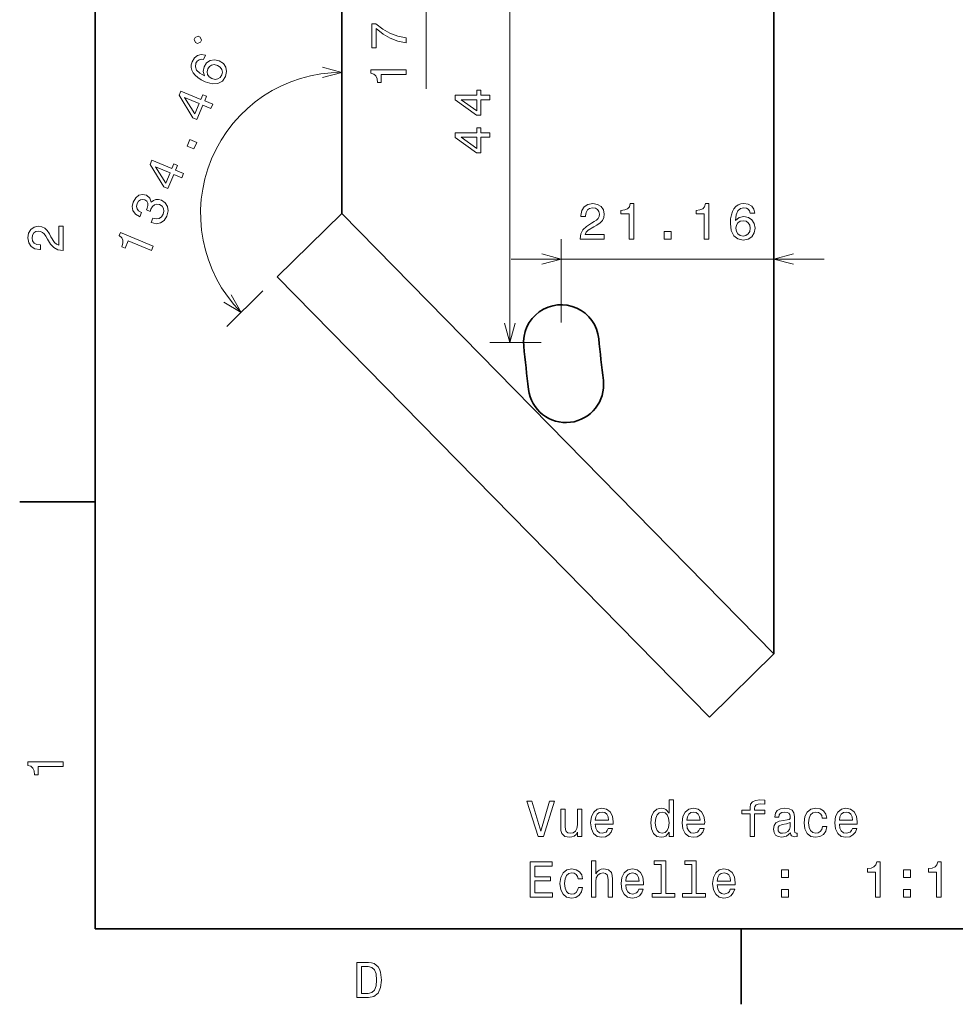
# Model space of a CAD drawing. Extents: x 0 to 297, y 0 to 210.
# Tile 1 of 8: x 2 to 96, y 2 to 100. Entities that reach past the tile are written whole.
import ezdxf

# ---------------------------------------------------------------- set-up
doc = ezdxf.new("R2010")
doc.units = 0

msp = doc.modelspace()

# ---------------------------------------------------------------- linework, layer by layer
at = {"color": 7, "lineweight": 35}
for p, q in [((10, 200), (10, 10)), ((34.547295, 134.296295), (34.547295, 81.186737)), ((77.547302, 37.372173), (77.547302, 134.296295)), ((71.123909, 31.068199), (28.123909, 74.882767)), ((10, 10), (287, 10))]:
    msp.add_line(p, q, dxfattribs=at)
at = {"color": 7, "lineweight": 13}
for p, q in [((42.949783, 93.605904), (42.949783, 134.296295)), ((51.266296, 68.361107), (51.266296, 112.361107)), ((77.547302, 37.372173), (34.547295, 81.186737)), ((51.38884, 76.65229), (82.547302, 76.65229))]:
    msp.add_line(p, q, dxfattribs=at)
at = {"color": 7, "lineweight": 35, "ltscale": 0.225}
for p, q in [((28.123909, 74.882767), (34.547295, 81.186737)), ((71.123909, 31.068199), (77.547302, 37.372173))]:
    msp.add_line(p, q, dxfattribs=at)
at = {"color": 7, "lineweight": 13, "ltscale": 0.20728}
msp.add_line((56.38884, 70.361107), (56.38884, 78.65229), dxfattribs=at)
at = {"color": 7, "lineweight": 13, "ltscale": 0.126152}
msp.add_line((26.696487, 73.48188), (23.095055, 69.947411), dxfattribs=at)
at = {"color": 7, "lineweight": 13, "ltscale": 0.128064}
msp.add_line((54.38884, 68.361107), (49.266296, 68.361107), dxfattribs=at)
at = {"color": 7, "lineweight": 35, "ltscale": 0.1875}
for p, q in [((10, 52.5), (2.5, 52.5)), ((74.300003, 10), (74.300003, 2.5))]:
    msp.add_line(p, q, dxfattribs=at)
at = {"color": 7, "lineweight": 13}
for points in [[(40.949783, 98.15892), (40.949783, 98.668289), (40.117653, 98.834717), (39.340996, 99.12722), (38.619812, 99.540764), (37.944023, 100.080391), (37.525429, 100.080391), (37.525429, 97.679817), (37.984367, 97.679817), (37.984367, 99.596245), (38.665199, 99.041489), (39.376297, 98.622902), (40.132782, 98.330391)], [(20.500839, 98.225395), (20.591141, 98.440544), (20.466293, 98.746002), (20.251144, 98.836304), (19.945686, 98.711456), (19.855385, 98.496307), (19.980232, 98.190849), (20.195381, 98.100548)], [(20.980469, 96.931297), (20.566711, 97.001038), (20.20182, 96.913536), (19.892387, 96.671494), (19.660179, 96.287643), (19.577576, 95.999619), (19.566391, 95.725372), (19.622711, 95.455605), (19.753159, 95.193016), (19.950363, 94.946159), (20.218994, 94.713089), (20.559036, 94.49379), (20.965096, 94.301483), (21.656654, 94.098732), (22.23127, 94.125557), (22.673775, 94.37191), (22.982224, 94.833153), (23.087845, 95.319351), (23.013718, 95.755203), (22.763283, 96.122849), (22.359344, 96.385376), (21.884392, 96.491737), (21.455147, 96.420311), (21.102654, 96.179924), (20.856491, 95.801933), (20.764076, 95.321129), (20.890564, 94.879707), (20.408318, 95.164162), (20.103401, 95.467155), (19.980484, 95.786751), (20.038803, 96.134201), (20.173592, 96.351097), (20.345413, 96.486816), (20.556969, 96.53476), (20.800903, 96.503479)], [(22.174667, 95.93235), (22.446167, 95.758232), (22.614723, 95.53434), (22.675705, 95.262619), (22.612907, 94.982689), (22.451248, 94.727844), (22.219261, 94.579094), (21.939445, 94.537918), (21.628914, 94.619034), (21.360115, 94.786545), (21.196205, 95.008484), (21.146484, 95.280952), (21.216339, 95.590736), (21.372894, 95.820381), (21.591675, 95.963737), (21.864883, 96.002205)], [(40.949783, 95.033127), (40.949783, 95.492065), (37.424568, 95.492065), (37.424568, 95.149124), (37.732201, 95.058342), (37.93898, 94.876793), (38.060013, 94.599411), (38.100357, 94.216125), (38.458427, 94.216125), (38.458427, 95.033127)], [(21.531158, 91.636551), (21.706818, 92.055077), (20.906982, 92.390785), (21.100212, 92.851158), (20.728188, 93.007301), (20.534966, 92.546928), (18.549316, 93.380341), (18.371704, 92.957176), (19.726799, 90.7257), (20.136024, 90.55394), (20.731316, 91.97226)], [(49.266296, 92.506493), (49.266296, 92.960388), (48.398865, 92.960388), (48.398865, 93.459663), (47.995399, 93.459663), (47.995399, 92.960388), (45.841942, 92.960388), (45.841942, 92.50145), (47.955055, 90.968307), (48.398865, 90.968307), (48.398865, 92.506493)], [(19.927956, 91.100708), (18.913078, 92.735413), (20.359299, 92.128403)], [(47.995399, 91.391945), (46.426956, 92.506493), (47.995399, 92.506493)], [(49.266296, 88.77047), (49.266296, 89.224365), (48.398865, 89.224365), (48.398865, 89.72364), (47.995399, 89.72364), (47.995399, 89.224365), (45.841942, 89.224365), (45.841942, 88.765427), (47.955055, 87.232285), (48.398865, 87.232285), (48.398865, 88.77047)], [(19.843246, 87.615028), (20.112595, 88.256767), (19.419708, 88.547585), (19.15036, 87.905853)], [(47.995399, 87.655922), (46.426956, 88.77047), (47.995399, 88.77047)], [(18.639374, 84.746765), (18.815033, 85.165291), (18.015198, 85.500999), (18.208427, 85.961372), (17.836403, 86.117516), (17.643181, 85.657143), (15.657532, 86.490555), (15.479919, 86.06739), (16.835014, 83.835915), (17.24424, 83.664154), (17.839531, 85.082474)], [(17.036171, 84.210922), (16.021294, 85.845627), (17.467514, 85.238617)], [(15.580528, 80.299744), (15.613083, 80.286079), (16.090729, 80.173111), (16.517281, 80.251144), (16.875626, 80.505478), (17.145958, 80.928024), (17.26989, 81.444824), (17.217522, 81.893425), (16.989594, 82.262558), (16.606209, 82.521927), (16.316231, 82.599884), (16.050079, 82.591263), (15.807755, 82.496071), (15.588509, 82.325554), (15.464264, 82.733223), (15.109238, 83.008026), (14.717239, 83.090515), (14.358948, 83.005714), (14.05027, 82.752411), (13.802444, 82.331367), (13.701187, 81.881615), (13.771118, 81.474869), (14.008804, 81.128983), (14.412003, 80.877716), (14.44455, 80.864052), (14.618263, 81.277924), (14.336258, 81.440041), (14.173096, 81.650726), (14.124863, 81.900688), (14.19352, 82.194565), (14.332214, 82.420769), (14.504036, 82.556488), (14.707039, 82.597084), (14.938515, 82.549149), (15.148811, 82.411659), (15.255424, 82.235641), (15.266449, 82.001297), (15.183098, 81.724525), (15.102333, 81.54512), (15.469696, 81.39093), (15.556038, 81.622688), (15.720856, 81.898087), (15.924194, 82.069809), (16.160202, 82.123894), (16.416878, 82.070854), (16.665123, 81.906494), (16.808479, 81.687714), (16.844254, 81.421104), (16.767052, 81.119873), (16.59758, 80.846428), (16.368294, 80.691071), (16.088478, 80.649902), (15.760094, 80.72757)], [(58.265472, 78.65229), (60.671097, 78.65229), (60.671097, 79.086006), (58.769798, 79.086006), (58.87571, 79.323036), (59.057266, 79.519722), (59.617058, 79.877792), (59.914612, 80.029091), (60.247467, 80.245949), (60.484497, 80.498108), (60.620667, 80.795662), (60.671097, 81.13356), (60.585358, 81.55719), (60.348328, 81.890045), (59.985214, 82.10186), (59.516197, 82.177505), (59.032043, 82.091774), (58.663895, 81.854736), (58.426857, 81.476501), (58.346169, 80.977219), (58.346169, 80.906616), (58.805099, 80.906616), (58.805099, 80.94696), (58.850487, 81.289902), (58.986656, 81.542061), (59.203514, 81.703445), (59.490982, 81.758919), (59.783485, 81.708488), (60.000343, 81.582405), (60.141556, 81.385719), (60.191986, 81.138603), (60.156685, 80.906616), (60.060867, 80.70993), (59.899483, 80.53846), (59.677582, 80.387161), (59.380028, 80.225777), (58.885796, 79.913094), (58.537811, 79.580246), (58.331039, 79.176788), (58.265472, 78.667419)], [(63.141266, 78.65229), (63.600204, 78.65229), (63.600204, 82.177505), (63.257263, 82.177505), (63.166481, 81.869873), (62.984932, 81.663094), (62.70755, 81.542061), (62.324265, 81.501717), (62.324265, 81.143646), (63.141266, 81.143646)], [(70.613312, 78.65229), (71.07225, 78.65229), (71.07225, 82.177505), (70.729309, 82.177505), (70.638527, 81.869873), (70.456978, 81.663094), (70.179596, 81.542061), (69.79631, 81.501717), (69.79631, 81.143646), (70.613312, 81.143646)], [(75.65049, 81.209206), (75.554672, 81.617706), (75.332764, 81.920303), (74.989822, 82.111946), (74.546021, 82.177505), (74.248474, 82.142204), (73.991272, 82.046379), (73.764328, 81.890045), (73.572678, 81.668144), (73.421387, 81.390762), (73.310432, 81.052864), (73.239822, 80.654449), (73.21965, 80.205605), (73.300346, 79.489464), (73.547462, 78.970016), (73.945877, 78.657333), (74.490547, 78.551422), (74.979736, 78.642204), (75.352936, 78.879234), (75.595016, 79.252434), (75.680748, 79.726501), (75.595016, 80.205605), (75.363022, 80.573761), (75.004959, 80.805748), (74.561157, 80.886436), (74.082047, 80.785576), (73.723976, 80.498108), (73.799622, 81.052864), (73.961014, 81.451279), (74.20813, 81.688316), (74.551071, 81.769005), (74.803223, 81.728661), (74.994873, 81.622749), (75.120956, 81.446236), (75.186508, 81.209206)], [(75.191559, 79.721451), (75.136078, 79.403732), (74.994873, 79.161659), (74.767929, 79.000275), (74.485504, 78.949844), (74.187958, 79.000275), (73.961014, 79.156616), (73.814758, 79.398689), (73.769363, 79.716408), (73.819794, 80.029091), (73.961014, 80.266121), (74.192993, 80.417419), (74.505676, 80.472893), (74.778015, 80.417419), (74.994873, 80.271164), (75.136078, 80.034134)], [(6.833213, 77.519447), (6.833213, 79.925072), (6.399496, 79.925072), (6.399496, 78.023773), (6.162464, 78.129684), (5.965778, 78.311241), (5.607709, 78.871033), (5.456412, 79.168587), (5.239553, 79.501442), (4.987392, 79.738472), (4.689842, 79.874641), (4.351945, 79.925072), (3.928314, 79.839333), (3.595461, 79.602303), (3.383646, 79.239189), (3.307997, 78.770172), (3.393732, 78.286018), (3.630764, 77.91787), (4.009006, 77.680832), (4.508286, 77.600143), (4.578891, 77.600143), (4.578891, 78.059074), (4.538545, 78.059074), (4.195605, 78.104462), (3.943444, 78.240631), (3.782061, 78.457489), (3.726585, 78.744957), (3.777017, 79.03746), (3.903098, 79.254318), (4.099784, 79.395531), (4.346902, 79.445961), (4.578891, 79.41066), (4.775577, 79.314842), (4.947046, 79.153458), (5.098343, 78.931557), (5.259727, 78.634003), (5.572406, 78.139771), (5.90526, 77.791786), (6.308718, 77.585014), (6.818084, 77.519447)], [(66.620087, 78.65229), (67.316055, 78.65229), (67.316055, 79.403732), (66.620087, 79.403732)], [(15.60511, 77.517517), (15.782722, 77.940689), (12.532211, 79.304993), (12.39949, 78.988777), (12.648018, 78.786011), (12.768417, 78.538582), (12.772675, 78.235977), (12.661537, 77.866943), (12.991707, 77.728363), (13.307892, 78.481705)], [(6.833213, 26.159222), (6.833213, 26.618156), (3.307997, 26.618156), (3.307997, 26.275217), (3.615634, 26.184439), (3.822406, 26.002882), (3.943444, 25.725506), (3.98379, 25.34222), (4.341859, 25.34222), (4.341859, 26.159222)], [(55.231136, 22.716614), (54.353615, 19.736067), (53.450874, 22.716614), (52.971767, 22.716614), (54.101452, 19.211571), (54.605774, 19.211571), (55.710243, 22.716614)], [(67.118027, 19.630159), (67.118027, 19.211571), (67.561829, 19.211571), (67.561829, 22.832607), (67.123062, 22.832607), (67.123062, 21.506239), (66.785172, 21.889524), (66.5784, 21.980303), (66.34137, 22.015606), (65.912689, 21.914742), (65.579842, 21.63232), (65.362976, 21.178429), (65.287331, 20.568199), (65.362976, 19.957968), (65.579842, 19.499035), (65.912689, 19.211571), (66.34137, 19.115749), (66.5784, 19.151052), (66.790215, 19.241831)], [(75.177101, 21.450764), (75.177101, 19.211571), (75.620911, 19.211571), (75.620911, 21.450764), (76.629547, 21.450764), (76.629547, 21.829006), (75.620911, 21.829006), (75.620911, 21.995432), (75.656204, 22.197161), (75.772202, 22.333328), (75.968887, 22.414021), (76.251312, 22.444279), (76.629547, 22.424107), (76.629547, 22.807392), (76.150444, 22.832607), (75.716728, 22.78722), (75.414131, 22.651052), (75.232574, 22.414021), (75.177101, 22.076124), (75.177101, 21.829006), (74.365143, 21.829006), (74.365143, 21.450764)], [(58.433586, 21.919785), (57.98978, 21.919785), (57.98978, 20.356384), (57.939346, 19.993271), (57.793095, 19.731024), (57.566151, 19.569639), (57.2686, 19.519207), (57.031567, 19.559553), (56.880272, 19.680592), (56.794537, 19.887363), (56.774364, 20.179871), (56.774364, 21.919785), (56.330559, 21.919785), (56.330559, 20.139524), (56.345688, 19.781456), (56.441509, 19.483906), (56.734016, 19.211571), (57.203037, 19.115749), (57.4552, 19.151052), (57.672058, 19.241831), (57.858658, 19.39817), (58.009953, 19.625116), (58.009953, 19.211571), (58.433586, 19.211571)], [(59.770039, 20.437075), (61.545258, 20.437075), (61.550301, 20.643847), (61.469608, 21.223818), (61.247704, 21.657536), (60.89468, 21.919785), (60.425659, 22.015606), (59.966724, 21.914742), (59.613701, 21.63232), (59.386753, 21.173386), (59.306065, 20.568199), (59.38171, 19.947882), (59.608658, 19.493992), (59.956638, 19.211571), (60.41053, 19.115749), (60.803902, 19.181311), (61.126667, 19.352781), (61.363701, 19.625116), (61.499866, 19.988228), (61.061108, 19.988228), (60.970329, 19.786499), (60.839203, 19.635202), (60.466003, 19.514164), (60.178543, 19.569639), (59.961681, 19.746153), (59.820473, 20.033617), (59.770039, 20.421946)], [(59.770039, 20.810274), (59.825516, 21.158257), (59.961681, 21.415461), (60.168457, 21.5718), (60.440788, 21.627277), (60.70808, 21.5718), (60.914852, 21.415461), (61.040932, 21.158257), (61.086323, 20.810274)], [(66.417015, 21.617191), (66.709518, 21.546585), (66.931427, 21.349899), (67.062546, 21.022089), (67.112976, 20.568199), (67.062546, 20.109264), (66.931427, 19.781456), (66.709518, 19.579727), (66.417015, 19.514164), (66.139633, 19.579727), (65.927818, 19.781456), (65.786613, 20.114309), (65.741219, 20.568199), (65.786613, 21.017046), (65.927818, 21.344856), (66.139633, 21.546585)], [(68.878113, 20.437075), (70.653328, 20.437075), (70.658371, 20.643847), (70.577675, 21.223818), (70.355774, 21.657536), (70.002747, 21.919785), (69.53373, 22.015606), (69.074799, 21.914742), (68.721771, 21.63232), (68.494827, 21.173386), (68.414131, 20.568199), (68.489784, 19.947882), (68.716728, 19.493992), (69.064713, 19.211571), (69.5186, 19.115749), (69.911972, 19.181311), (70.234741, 19.352781), (70.471771, 19.625116), (70.607941, 19.988228), (70.169174, 19.988228), (70.0784, 19.786499), (69.947273, 19.635202), (69.574074, 19.514164), (69.286613, 19.569639), (69.069748, 19.746153), (68.928543, 20.033617), (68.878113, 20.421946)], [(68.878113, 20.810274), (68.933586, 21.158257), (69.069748, 21.415461), (69.27652, 21.5718), (69.548859, 21.627277), (69.816147, 21.5718), (70.022919, 21.415461), (70.149002, 21.158257), (70.194389, 20.810274)], [(79.206642, 19.564596), (79.206642, 19.549467), (79.231857, 19.377996), (79.307503, 19.25696), (79.625229, 19.161139), (79.872345, 19.201485), (79.872345, 19.544424), (79.766434, 19.529295), (79.625229, 19.594856), (79.600014, 19.796585), (79.600014, 21.198603), (79.53949, 21.556671), (79.362976, 21.808832), (79.055344, 21.960129), (78.621628, 22.015606), (78.197998, 21.955086), (77.885315, 21.783617), (77.688629, 21.516325), (77.623062, 21.1633), (77.623062, 21.133041), (78.021484, 21.133041), (78.056786, 21.344856), (78.167732, 21.496153), (78.349289, 21.586931), (78.606499, 21.622234), (78.853615, 21.597017), (79.030128, 21.52137), (79.136032, 21.390245), (79.171341, 21.208689), (79.151169, 20.996874), (79.070473, 20.890966), (78.868744, 20.840534), (78.490501, 20.800188), (78.056786, 20.70941), (77.749146, 20.548027), (77.567589, 20.295864), (77.512115, 19.922667), (77.562546, 19.589813), (77.718887, 19.342695), (77.971046, 19.186354), (78.319031, 19.130878), (78.788055, 19.236788)], [(82.358658, 21.022089), (82.797417, 21.022089), (82.706635, 21.425549), (82.489777, 21.743271), (82.151886, 21.939957), (81.71312, 22.015606), (81.228973, 21.914742), (80.860817, 21.63232), (80.62883, 21.173386), (80.548141, 20.558113), (80.623787, 19.947882), (80.850731, 19.493992), (81.208801, 19.211571), (81.697998, 19.115749), (82.131714, 19.191399), (82.469604, 19.403214), (82.701599, 19.736067), (82.80246, 20.179871), (82.37883, 20.179871), (82.303177, 19.897449), (82.161972, 19.685635), (81.960243, 19.55451), (81.71312, 19.514164), (81.405487, 19.579727), (81.183586, 19.781456), (81.047417, 20.109264), (81.002029, 20.573242), (81.047417, 21.027132), (81.188629, 21.354942), (81.415573, 21.556671), (81.71312, 21.627277), (81.975372, 21.581888), (82.172058, 21.465893), (82.303177, 21.27425)], [(84.058228, 20.437075), (85.833435, 20.437075), (85.838486, 20.643847), (85.75779, 21.223818), (85.535889, 21.657536), (85.182861, 21.919785), (84.713844, 22.015606), (84.254913, 21.914742), (83.901886, 21.63232), (83.674942, 21.173386), (83.594246, 20.568199), (83.669891, 19.947882), (83.896835, 19.493992), (84.244827, 19.211571), (84.698715, 19.115749), (85.092087, 19.181311), (85.414856, 19.352781), (85.651886, 19.625116), (85.788055, 19.988228), (85.349289, 19.988228), (85.258514, 19.786499), (85.127388, 19.635202), (84.754189, 19.514164), (84.466721, 19.569639), (84.249863, 19.746153), (84.108658, 20.033617), (84.058228, 20.421946)], [(84.058228, 20.810274), (84.113701, 21.158257), (84.249863, 21.415461), (84.456635, 21.5718), (84.728973, 21.627277), (84.996262, 21.5718), (85.203033, 21.415461), (85.329117, 21.158257), (85.374504, 20.810274)], [(79.156204, 20.159698), (79.095688, 19.897449), (78.934303, 19.695721), (78.69223, 19.564596), (78.394684, 19.519207), (78.203033, 19.544424), (78.066872, 19.625116), (77.98114, 19.766325), (77.955917, 19.963011), (77.976089, 20.139524), (78.056786, 20.265606), (78.379547, 20.406816), (78.788055, 20.467335), (79.156204, 20.588371)], [(53.294537, 13.164741), (55.513557, 13.164741), (55.513557, 13.588371), (53.758514, 13.588371), (53.758514, 14.77353), (55.321915, 14.77353), (55.321915, 15.192118), (53.758514, 15.192118), (53.758514, 16.24111), (55.473209, 16.24111), (55.473209, 16.664742), (53.294537, 16.664742)], [(59.38171, 13.164741), (59.825516, 13.164741), (59.825516, 14.728141), (59.870903, 15.08621), (60.017159, 15.348458), (60.244102, 15.509842), (60.546696, 15.57036), (60.788773, 15.519928), (60.940071, 15.38376), (61.015717, 15.156816), (61.040932, 14.854221), (61.040932, 13.164741), (61.484737, 13.164741), (61.484737, 14.945), (61.464565, 15.303069), (61.373787, 15.600619), (61.076237, 15.872953), (60.612259, 15.968775), (60.3601, 15.933473), (60.143238, 15.837651), (59.961681, 15.686355), (59.825516, 15.479582), (59.825516, 16.785778), (59.38171, 16.785778)], [(66.336319, 16.412579), (66.336319, 13.537939), (65.4235, 13.537939), (65.4235, 13.164741), (67.687904, 13.164741), (67.687904, 13.537939), (66.780128, 13.537939), (66.780128, 16.785778), (65.640358, 16.785778), (65.640358, 16.412579)], [(69.372345, 16.412579), (69.372345, 13.537939), (68.459518, 13.537939), (68.459518, 13.164741), (70.72393, 13.164741), (70.72393, 13.537939), (69.816147, 13.537939), (69.816147, 16.785778), (68.676376, 16.785778), (68.676376, 16.412579)], [(87.659088, 13.164741), (88.118019, 13.164741), (88.118019, 16.689957), (87.775085, 16.689957), (87.684303, 16.38232), (87.502747, 16.175549), (87.225372, 16.05451), (86.842087, 16.014164), (86.842087, 15.656096), (87.659088, 15.656096)], [(93.731133, 13.164741), (94.190063, 13.164741), (94.190063, 16.689957), (93.847122, 16.689957), (93.756348, 16.38232), (93.574791, 16.175549), (93.297409, 16.05451), (92.914124, 16.014164), (92.914124, 15.656096), (93.731133, 15.656096)], [(58.070473, 14.97526), (58.509232, 14.97526), (58.418457, 15.378717), (58.201595, 15.696441), (57.863701, 15.893126), (57.424938, 15.968775), (56.940788, 15.86791), (56.572632, 15.585489), (56.340645, 15.126556), (56.259953, 14.511282), (56.335602, 13.901052), (56.562546, 13.447162), (56.920616, 13.164741), (57.409809, 13.068919), (57.843529, 13.144567), (58.181423, 13.356383), (58.41341, 13.689237), (58.514275, 14.13304), (58.090645, 14.13304), (58.014996, 13.850619), (57.873787, 13.638803), (57.672058, 13.50768), (57.424938, 13.467334), (57.117302, 13.532896), (56.895401, 13.734625), (56.759232, 14.062435), (56.713844, 14.526412), (56.759232, 14.980303), (56.900444, 15.308112), (57.127388, 15.509842), (57.424938, 15.580446), (57.687187, 15.535057), (57.883873, 15.419064), (58.014996, 15.227421)], [(62.806061, 14.390244), (64.581284, 14.390244), (64.586319, 14.597017), (64.50563, 15.176989), (64.28373, 15.610706), (63.930702, 15.872953), (63.461681, 15.968775), (63.00275, 15.86791), (62.649723, 15.585489), (62.422779, 15.126556), (62.342087, 14.521369), (62.417736, 13.901052), (62.64468, 13.447162), (62.992661, 13.164741), (63.446552, 13.068919), (63.839924, 13.134481), (64.162689, 13.305951), (64.399719, 13.578285), (64.535889, 13.941398), (64.09713, 13.941398), (64.006348, 13.739669), (63.875229, 13.588371), (63.502029, 13.467334), (63.214565, 13.52281), (62.997704, 13.699323), (62.856495, 13.986787), (62.806061, 14.375115)], [(71.914131, 14.390244), (73.689346, 14.390244), (73.694389, 14.597017), (73.613701, 15.176989), (73.3918, 15.610706), (73.038773, 15.872953), (72.569748, 15.968775), (72.110817, 15.86791), (71.757797, 15.585489), (71.530846, 15.126556), (71.450157, 14.521369), (71.525803, 13.901052), (71.752747, 13.447162), (72.100731, 13.164741), (72.554626, 13.068919), (72.947998, 13.134481), (73.27076, 13.305951), (73.507797, 13.578285), (73.643959, 13.941398), (73.2052, 13.941398), (73.114418, 13.739669), (72.983299, 13.588371), (72.6101, 13.467334), (72.322632, 13.52281), (72.105774, 13.699323), (71.964569, 13.986787), (71.914131, 14.375115)], [(78.293816, 15.121513), (78.989777, 15.121513), (78.989777, 15.872953), (78.293816, 15.872953)], [(90.437904, 15.121513), (91.133865, 15.121513), (91.133865, 15.872953), (90.437904, 15.872953)], [(62.806061, 14.763444), (62.861538, 15.111426), (62.997704, 15.368631), (63.204479, 15.524971), (63.476814, 15.580446), (63.744102, 15.524971), (63.950874, 15.368631), (64.076958, 15.111426), (64.122345, 14.763444)], [(71.914131, 14.763444), (71.969604, 15.111426), (72.105774, 15.368631), (72.312546, 15.524971), (72.584885, 15.580446), (72.852173, 15.524971), (73.058945, 15.368631), (73.185028, 15.111426), (73.230415, 14.763444)], [(78.293816, 13.164741), (78.989777, 13.164741), (78.989777, 13.916182), (78.293816, 13.916182)], [(90.437904, 13.164741), (91.133865, 13.164741), (91.133865, 13.916182), (90.437904, 13.916182)], [(37.194958, 6.666787), (36.029972, 6.666787), (36.029972, 3.166787), (37.194958, 3.166787), (37.744667, 3.277738), (38.153168, 3.615634), (38.405331, 4.165346), (38.496109, 4.916787), (38.415417, 5.683357), (38.314552, 5.985951), (38.173344, 6.228026), (37.764839, 6.555836), (37.497551, 6.636527)], [(37.159653, 6.248199), (37.542938, 6.17255), (37.805187, 5.940562), (37.961525, 5.527017), (38.011959, 4.916787), (37.956482, 4.326729), (37.800144, 3.913184), (37.532852, 3.666066), (37.159653, 3.585375), (36.498989, 3.585375), (36.498989, 6.248199)]]:
    msp.add_lwpolyline(points, close=True, dxfattribs=at)
for points in [[(32.615448, 94.715172), (34.547295, 95.232811), (32.615448, 95.750443)], [(54.456993, 76.134651), (56.38884, 76.65229), (54.456993, 77.16993)], [(79.479149, 77.16993), (77.547302, 76.65229), (79.479149, 76.134651)], [(22.799881, 72.364494), (24.522476, 71.348289), (23.538773, 73.089645)], [(50.748657, 70.292961), (51.266296, 68.361107), (51.783936, 70.292961)]]:
    msp.add_lwpolyline(points, dxfattribs=at)
msp.add_arc((34.547295, 81.186737), 14.04607, 90.000003, 224.462423, dxfattribs=at)
at = {"color": 7, "lineweight": 35}
for centre, radius, start, end in [((56.38884, 68.361107), 3.75, 5.680877, 185.680882), ((277.547302, 90.361107), 218.5, 185.680882, 186.77654), ((277.547302, 90.361107), 226, 185.680882, 186.77654), ((56.849953, 64.136192), 3.75, 186.77654, 6.776538)]:
    msp.add_arc(centre, radius, start, end, dxfattribs=at)

doc.saveas('drawing.dxf')
